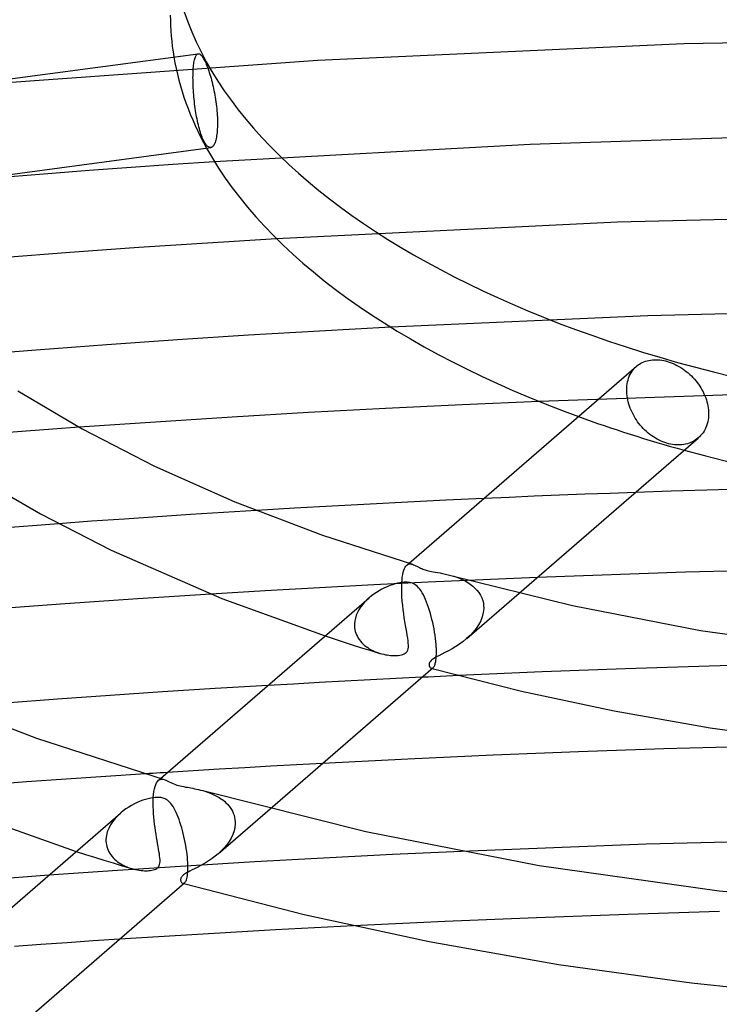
# Model space of a CAD drawing. Header units: millimetres. Extents: x -374 to 374, y -188 to 321.
# Tile 59 of 112: x -48 to -19, y 171 to 213. Entities that reach past the tile are written whole.
import ezdxf

# ---------------------------------------------------------------- set-up
doc = ezdxf.new("R2010")
doc.units = ezdxf.units.MM
doc.layers.add('HIDDEN', color=7, linetype='Continuous')
doc.layers.add('THICK', color=7, linetype='Continuous')

msp = doc.modelspace()

# ---------------------------------------------------------------- linework, layer by layer
at = {"layer": 'HIDDEN'}
for p, q in [((-4.755, 211.965), (-20.287, 211.651)), ((-20.287, 211.651), (-35.766, 210.946)), ((-40.979, 210.977), (-40.967, 211.024)), ((-40.967, 211.024), (-40.955, 211.065)), ((-40.955, 211.065), (-40.941, 211.102)), ((-40.941, 211.102), (-40.927, 211.135)), ((-40.927, 211.135), (-40.912, 211.162)), ((-40.912, 211.162), (-40.897, 211.186)), ((-40.897, 211.186), (-40.88, 211.205)), ((-40.88, 211.205), (-40.863, 211.22)), ((-40.863, 211.22), (-40.844, 211.23)), ((-40.844, 211.23), (-40.825, 211.236)), ((-35.766, 210.946), (-51.128, 209.856)), ((-41.033, 210.539), (-41.028, 210.612)), ((-41.028, 210.612), (-41.022, 210.682)), ((-41.022, 210.682), (-41.016, 210.749)), ((-41.016, 210.749), (-41.008, 210.812)), ((-41.008, 210.812), (-40.999, 210.871)), ((-40.999, 210.871), (-40.989, 210.926)), ((-40.989, 210.926), (-40.979, 210.977)), ((-41.041, 210.225), (-41.04, 210.305)), ((-41.04, 210.143), (-41.041, 210.225)), ((-41.04, 210.305), (-41.039, 210.385)), ((-41.039, 210.385), (-41.036, 210.463)), ((-41.036, 210.463), (-41.033, 210.539)), ((-41.039, 210.059), (-41.04, 210.143)), ((-41.036, 209.971), (-41.039, 210.059)), ((-41.033, 209.881), (-41.036, 209.971)), ((-41.029, 209.789), (-41.033, 209.881)), ((-41.023, 209.696), (-41.029, 209.789)), ((-41.017, 209.6), (-41.023, 209.696)), ((-41.009, 209.504), (-41.017, 209.6)), ((-41.001, 209.408), (-41.009, 209.504)), ((-40.991, 209.311), (-41.001, 209.408)), ((-40.981, 209.214), (-40.991, 209.311)), ((-40.97, 209.117), (-40.981, 209.214)), ((-40.958, 209.022), (-40.97, 209.117)), ((-40.945, 208.928), (-40.958, 209.022)), ((-40.931, 208.835), (-40.945, 208.928)), ((-40.917, 208.745), (-40.931, 208.835)), ((-40.902, 208.657), (-40.917, 208.745)), ((-40.886, 208.569), (-40.902, 208.657)), ((-40.869, 208.481), (-40.886, 208.569)), ((-40.852, 208.394), (-40.869, 208.481)), ((-40.833, 208.308), (-40.852, 208.394)), ((-40.813, 208.225), (-40.833, 208.308)), ((-40.793, 208.143), (-40.813, 208.225)), ((-40.772, 208.064), (-40.793, 208.143)), ((-40.75, 207.987), (-40.772, 208.064)), ((-40.728, 207.914), (-40.75, 207.987)), ((-40.705, 207.844), (-40.728, 207.914)), ((-40.681, 207.778), (-40.705, 207.844)), ((-40.658, 207.715), (-40.681, 207.778)), ((-40.634, 207.657), (-40.658, 207.715)), ((-13.415, 207.837), (-26.793, 207.398)), ((-40.61, 207.603), (-40.634, 207.657)), ((-40.586, 207.553), (-40.61, 207.603)), ((-40.562, 207.508), (-40.586, 207.553)), ((-40.538, 207.466), (-40.562, 207.508)), ((-40.513, 207.427), (-40.538, 207.466)), ((-40.488, 207.392), (-40.513, 207.427)), ((-40.462, 207.361), (-40.488, 207.392)), ((-40.437, 207.335), (-40.462, 207.361)), ((-40.412, 207.313), (-40.437, 207.335)), ((-40.386, 207.295), (-40.412, 207.313)), ((-40.361, 207.282), (-40.386, 207.295)), ((-40.336, 207.274), (-40.361, 207.282)), ((-40.312, 207.271), (-40.336, 207.274)), ((-40.288, 207.272), (-40.312, 207.271)), ((-26.793, 207.398), (-40.127, 206.668)), ((-8.655, 204.474), (-23.101, 204.111)), ((-23.101, 204.111), (-37.504, 203.416)), ((-10.92, 200.438), (-21.812, 200.154)), ((-21.812, 200.154), (-32.683, 199.68)), ((-22.564, 197.676), (-22.526, 197.747)), ((-22.526, 197.747), (-22.483, 197.814)), ((-22.483, 197.814), (-22.437, 197.877)), ((-22.437, 197.877), (-22.387, 197.936)), ((-22.387, 197.936), (-22.334, 197.99)), ((-22.334, 197.99), (-22.278, 198.04)), ((-22.7, 197.194), (-22.689, 197.279)), ((-22.689, 197.279), (-22.673, 197.363)), ((-22.673, 197.363), (-22.653, 197.445)), ((-22.653, 197.445), (-22.628, 197.525)), ((-22.628, 197.525), (-22.598, 197.602)), ((-22.598, 197.602), (-22.564, 197.676)), ((-22.708, 197.022), (-22.706, 197.108)), ((-22.706, 196.942), (-22.708, 197.022)), ((-22.706, 197.108), (-22.7, 197.194)), ((-22.701, 196.86), (-22.706, 196.942)), ((-22.692, 196.776), (-22.701, 196.86)), ((-17.628, 196.842), (-26.413, 196.542)), ((-22.679, 196.691), (-22.692, 196.776)), ((-22.662, 196.605), (-22.679, 196.691)), ((-22.642, 196.518), (-22.662, 196.605)), ((-22.617, 196.431), (-22.642, 196.518)), ((-22.589, 196.344), (-22.617, 196.431)), ((-22.557, 196.257), (-22.589, 196.344)), ((-22.522, 196.17), (-22.557, 196.257)), ((-22.483, 196.085), (-22.522, 196.17)), ((-22.441, 196.001), (-22.483, 196.085)), ((-22.396, 195.918), (-22.441, 196.001)), ((-22.348, 195.838), (-22.396, 195.918)), ((-22.297, 195.76), (-22.348, 195.838)), ((-22.245, 195.684), (-22.297, 195.76)), ((-22.19, 195.611), (-22.245, 195.684)), ((-22.133, 195.539), (-22.19, 195.611)), ((-48.088, 195.282), (-49.206, 195.196)), ((-46.969, 195.365), (-48.088, 195.282)), ((-45.849, 195.446), (-46.969, 195.365)), ((-22.072, 195.468), (-22.133, 195.539)), ((-22.008, 195.399), (-22.072, 195.468)), ((-21.942, 195.332), (-22.008, 195.399)), ((-21.872, 195.267), (-21.942, 195.332)), ((-21.801, 195.205), (-21.872, 195.267)), ((-21.727, 195.146), (-21.801, 195.205)), ((-21.651, 195.089), (-21.727, 195.146)), ((-21.574, 195.037), (-21.651, 195.089)), ((-21.495, 194.987), (-21.574, 195.037)), ((-21.416, 194.942), (-21.495, 194.987)), ((-21.335, 194.9), (-21.416, 194.942)), ((-21.255, 194.862), (-21.335, 194.9)), ((-21.174, 194.829), (-21.255, 194.862)), ((-21.094, 194.799), (-21.174, 194.829)), ((-21.015, 194.773), (-21.094, 194.799)), ((-20.936, 194.752), (-21.015, 194.773)), ((-20.071, 194.775), (-20.143, 194.752)), ((-20.001, 194.801), (-20.071, 194.775)), ((-19.934, 194.832), (-20.001, 194.801)), ((-19.87, 194.865), (-19.934, 194.832)), ((-19.809, 194.902), (-19.87, 194.865)), ((-19.751, 194.942), (-19.809, 194.902)), ((-19.696, 194.985), (-19.751, 194.942)), ((-20.856, 194.734), (-20.936, 194.752)), ((-20.775, 194.719), (-20.856, 194.734)), ((-20.693, 194.709), (-20.775, 194.719)), ((-20.612, 194.702), (-20.693, 194.709)), ((-20.531, 194.7), (-20.612, 194.702)), ((-20.451, 194.702), (-20.531, 194.7)), ((-20.372, 194.708), (-20.451, 194.702)), ((-20.294, 194.719), (-20.372, 194.708)), ((-20.217, 194.733), (-20.294, 194.719)), ((-20.143, 194.752), (-20.217, 194.733)), ((-22.342, 192.693), (-23.41, 192.655)), ((-27.68, 192.484), (-28.748, 192.437)), ((-26.613, 192.53), (-27.68, 192.484)), ((-25.545, 192.573), (-26.613, 192.53)), ((-24.477, 192.615), (-25.545, 192.573)), ((-23.41, 192.655), (-24.477, 192.615)), ((-38.355, 191.932), (-39.754, 191.846)), ((-45.334, 191.473), (-46.726, 191.372)), ((-43.941, 191.571), (-45.334, 191.473)), ((-42.547, 191.666), (-43.941, 191.571)), ((-41.151, 191.757), (-42.547, 191.666)), ((-39.754, 191.846), (-41.151, 191.757)), ((-32.154, 189.32), (-32.13, 189.403)), ((-32.13, 189.403), (-32.103, 189.474)), ((-32.103, 189.474), (-32.072, 189.533)), ((-32.072, 189.533), (-32.039, 189.581)), ((-32.039, 189.581), (-32.003, 189.618)), ((-32.003, 189.618), (-31.908, 189.7)), ((-32.003, 189.618), (-31.968, 189.643)), ((-31.968, 189.643), (-31.93, 189.66)), ((-31.93, 189.66), (-31.891, 189.67)), ((-31.891, 189.67), (-31.849, 189.672)), ((-31.849, 189.672), (-31.806, 189.667)), ((-31.806, 189.667), (-31.761, 189.656)), ((-32.214, 188.874), (-32.205, 189.002)), ((-32.205, 189.002), (-32.192, 189.119)), ((-32.192, 189.119), (-32.175, 189.226)), ((-32.175, 189.226), (-32.154, 189.32)), ((-28.794, 189.002), (-31.095, 188.897)), ((-30.137, 189.187), (-30.016, 189.151)), ((-30.016, 189.151), (-29.895, 189.11)), ((-29.895, 189.11), (-29.775, 189.064)), ((-29.775, 189.064), (-29.657, 189.012)), ((-29.657, 189.012), (-29.541, 188.954)), ((-29.541, 188.954), (-29.428, 188.889)), ((-26.492, 189.099), (-28.794, 189.002)), ((-37.988, 188.534), (-40.282, 188.397)), ((-35.692, 188.663), (-37.988, 188.534)), ((-33.394, 188.784), (-35.692, 188.663)), ((-31.095, 188.897), (-33.394, 188.784)), ((-32.219, 188.623), (-32.217, 188.787)), ((-32.215, 188.451), (-32.219, 188.623)), ((-32.217, 188.787), (-32.216, 188.802)), ((-32.216, 188.816), (-32.215, 188.831)), ((-32.216, 188.802), (-32.216, 188.816)), ((-32.215, 188.845), (-32.214, 188.86)), ((-32.215, 188.831), (-32.215, 188.845)), ((-32.214, 188.86), (-32.214, 188.874)), ((-29.428, 188.889), (-29.32, 188.818)), ((-29.32, 188.818), (-29.218, 188.739)), ((-29.218, 188.739), (-29.124, 188.654)), ((-29.124, 188.654), (-29.037, 188.562)), ((-29.037, 188.562), (-28.96, 188.463)), ((-33.694, 188.149), (-33.789, 188.052)), ((-33.592, 188.241), (-33.694, 188.149)), ((-32.206, 188.275), (-32.215, 188.451)), ((-32.193, 188.097), (-32.206, 188.275)), ((-29.472, 186.519), (-27.26, 188.434)), ((-28.96, 188.463), (-28.893, 188.357)), ((-28.893, 188.357), (-28.838, 188.245)), ((-28.838, 188.245), (-28.796, 188.127)), ((-28.796, 188.127), (-28.768, 188.003)), ((-34.027, 187.733), (-34.088, 187.619)), ((-33.956, 187.843), (-34.027, 187.733)), ((-33.876, 187.95), (-33.956, 187.843)), ((-33.789, 188.052), (-33.876, 187.95)), ((-32.177, 187.918), (-32.193, 188.097)), ((-32.157, 187.741), (-32.177, 187.918)), ((-32.134, 187.567), (-32.157, 187.741)), ((-28.753, 187.787), (-28.771, 187.613)), ((-28.768, 188.003), (-28.754, 187.875)), ((-28.754, 187.875), (-28.753, 187.861)), ((-28.753, 187.861), (-28.753, 187.846)), ((-28.753, 187.846), (-28.752, 187.831)), ((-28.752, 187.802), (-28.753, 187.787)), ((-28.752, 187.831), (-28.752, 187.817)), ((-28.752, 187.817), (-28.752, 187.802)), ((-34.176, 187.382), (-34.202, 187.262)), ((-34.138, 187.501), (-34.176, 187.382)), ((-34.088, 187.619), (-34.138, 187.501)), ((-32.11, 187.398), (-32.134, 187.567)), ((-32.084, 187.232), (-32.11, 187.398)), ((-28.814, 187.439), (-28.88, 187.269)), ((-28.771, 187.613), (-28.814, 187.439)), ((-34.215, 187.127), (-34.216, 187.113)), ((-34.216, 187.113), (-34.216, 187.099)), ((-34.216, 187.099), (-34.216, 187.084)), ((-34.216, 187.084), (-34.216, 187.07)), ((-34.216, 187.07), (-34.215, 187.056)), ((-34.202, 187.262), (-34.215, 187.141)), ((-34.215, 187.141), (-34.215, 187.127)), ((-34.215, 187.056), (-34.21, 186.976)), ((-34.21, 186.976), (-34.198, 186.897)), ((-34.198, 186.897), (-34.181, 186.819)), ((-32.057, 187.074), (-32.084, 187.232)), ((-32.031, 186.924), (-32.057, 187.074)), ((-32.007, 186.785), (-32.031, 186.924)), ((-29.074, 186.943), (-29.196, 186.792)), ((-28.968, 187.103), (-29.074, 186.943)), ((-28.88, 187.269), (-28.968, 187.103)), ((-35.457, 186.627), (-35.075, 186.501)), ((-35.075, 186.501), (-34.691, 186.377)), ((-34.181, 186.819), (-34.157, 186.743)), ((-34.157, 186.743), (-34.128, 186.67)), ((-34.128, 186.67), (-34.093, 186.599)), ((-34.093, 186.599), (-34.054, 186.531)), ((-34.054, 186.531), (-34.009, 186.465)), ((-34.009, 186.465), (-33.96, 186.402)), ((-31.984, 186.655), (-32.007, 186.785)), ((-31.965, 186.535), (-31.984, 186.655)), ((-31.949, 186.426), (-31.965, 186.535)), ((-29.477, 186.514), (-29.623, 186.396)), ((-29.331, 186.649), (-29.477, 186.514)), ((-29.196, 186.792), (-29.331, 186.649)), ((-34.691, 186.377), (-34.306, 186.254)), ((-34.306, 186.254), (-33.918, 186.132)), ((-33.96, 186.402), (-33.907, 186.342)), ((-33.918, 186.132), (-33.53, 186.012)), ((-33.907, 186.342), (-33.849, 186.285)), ((-33.849, 186.285), (-33.788, 186.231)), ((-33.788, 186.231), (-33.724, 186.181)), ((-33.724, 186.181), (-33.657, 186.133)), ((-33.657, 186.133), (-33.587, 186.089)), ((-33.587, 186.089), (-33.514, 186.047)), ((-33.514, 186.047), (-33.439, 186.009)), ((-31.965, 186.022), (-31.946, 186.081)), ((-31.939, 186.327), (-31.949, 186.426)), ((-31.946, 186.081), (-31.936, 186.154)), ((-31.933, 186.236), (-31.939, 186.327)), ((-31.936, 186.154), (-31.933, 186.236)), ((-30.088, 186.087), (-30.242, 186.002)), ((-29.931, 186.182), (-30.088, 186.087)), ((-29.774, 186.285), (-29.931, 186.182)), ((-29.623, 186.396), (-29.774, 186.285)), ((-33.53, 186.012), (-33.139, 185.893)), ((-33.439, 186.009), (-33.362, 185.974)), ((-33.362, 185.974), (-33.284, 185.942)), ((-33.284, 185.942), (-33.206, 185.914)), ((-33.206, 185.914), (-33.127, 185.89)), ((-33.127, 185.89), (-33.052, 185.869)), ((-33.052, 185.869), (-32.978, 185.851)), ((-32.978, 185.851), (-32.905, 185.836)), ((-32.905, 185.836), (-32.833, 185.824)), ((-32.833, 185.824), (-32.762, 185.814)), ((-32.762, 185.814), (-32.693, 185.807)), ((-32.693, 185.807), (-32.627, 185.802)), ((-32.627, 185.802), (-32.563, 185.799)), ((-32.563, 185.799), (-32.5, 185.799)), ((-32.5, 185.799), (-32.434, 185.801)), ((-32.434, 185.801), (-32.366, 185.807)), ((-32.366, 185.807), (-32.299, 185.816)), ((-32.299, 185.816), (-32.234, 185.829)), ((-32.234, 185.829), (-32.172, 185.847)), ((-32.172, 185.847), (-32.116, 185.87)), ((-32.116, 185.87), (-32.066, 185.899)), ((-32.066, 185.899), (-32.024, 185.934)), ((-32.024, 185.934), (-31.991, 185.974)), ((-31.991, 185.974), (-31.965, 186.022)), ((-30.95, 185.614), (-30.991, 185.576)), ((-30.9, 185.652), (-30.95, 185.614)), ((-30.838, 185.692), (-30.9, 185.652)), ((-30.756, 185.739), (-30.838, 185.692)), ((-30.65, 185.794), (-30.756, 185.739)), ((-30.526, 185.856), (-30.65, 185.794)), ((-30.389, 185.925), (-30.526, 185.856)), ((-30.242, 186.002), (-30.389, 185.925)), ((-31.061, 185.441), (-31.062, 185.416)), ((-31.062, 185.416), (-31.061, 185.394)), ((-31.055, 185.471), (-31.061, 185.441)), ((-31.061, 185.394), (-31.057, 185.374)), ((-31.057, 185.374), (-31.052, 185.355)), ((-31.042, 185.503), (-31.055, 185.471)), ((-31.052, 185.355), (-31.045, 185.338)), ((-31.045, 185.338), (-31.036, 185.321)), ((-31.021, 185.539), (-31.042, 185.503)), ((-31.036, 185.321), (-31.026, 185.306)), ((-31.026, 185.306), (-31.014, 185.293)), ((-30.991, 185.576), (-31.021, 185.539)), ((-31.014, 185.293), (-31.002, 185.282)), ((-31.002, 185.282), (-30.988, 185.274)), ((-30.988, 185.274), (-30.974, 185.268)), ((-30.974, 185.268), (-30.961, 185.265)), ((-30.971, 185.267), (-30.964, 185.265)), ((-30.964, 185.265), (-30.957, 185.263)), ((-30.961, 185.265), (-30.947, 185.264)), ((-30.957, 185.263), (-30.951, 185.261)), ((-30.951, 185.261), (-30.944, 185.26)), ((-30.947, 185.264), (-30.933, 185.267)), ((-30.944, 185.26), (-30.937, 185.258)), ((-30.937, 185.258), (-30.93, 185.256)), ((-30.933, 185.267), (-30.919, 185.271)), ((-30.919, 185.271), (-30.905, 185.279)), ((-30.905, 185.279), (-30.892, 185.289)), ((-22.753, 185.237), (-26.279, 185.105)), ((-19.226, 185.35), (-22.753, 185.237)), ((-15.696, 185.444), (-19.226, 185.35)), ((-32.45, 184.826), (-33.536, 184.771)), ((-31.364, 184.88), (-32.45, 184.826)), ((-26.279, 185.105), (-29.804, 184.953)), ((-36.79, 184.596), (-37.874, 184.534)), ((-35.706, 184.656), (-36.79, 184.596)), ((-34.621, 184.715), (-35.706, 184.656)), ((-33.536, 184.771), (-34.621, 184.715)), ((-38.846, 181.056), (-39.937, 180.992)), ((-37.754, 181.119), (-38.846, 181.056)), ((-36.661, 181.18), (-37.754, 181.119)), ((-35.569, 181.239), (-36.661, 181.18)), ((-44.729, 180.688), (-46.405, 180.573)), ((-43.05, 180.798), (-44.729, 180.688)), ((-41.028, 180.926), (-42.118, 180.858)), ((-39.937, 180.992), (-41.028, 180.926)), ((-48.079, 180.455), (-49.752, 180.332)), ((-46.405, 180.573), (-48.079, 180.455)), ((-42.671, 180.167), (-42.646, 180.269)), ((-42.646, 180.269), (-42.616, 180.355)), ((-42.616, 180.355), (-42.581, 180.426)), ((-42.581, 180.426), (-42.543, 180.483)), ((-42.543, 180.483), (-42.502, 180.526)), ((-42.506, 180.522), (-42.41, 180.606)), ((-42.502, 180.526), (-42.466, 180.55)), ((-42.466, 180.55), (-42.429, 180.567)), ((-42.429, 180.567), (-42.389, 180.575)), ((-42.389, 180.575), (-42.348, 180.577)), ((-42.348, 180.577), (-42.306, 180.572)), ((-42.306, 180.572), (-42.262, 180.562)), ((-42.718, 179.777), (-42.707, 179.921)), ((-42.707, 179.921), (-42.692, 180.051)), ((-42.692, 180.051), (-42.671, 180.167)), ((-40.629, 180.09), (-40.54, 180.064)), ((-40.54, 180.064), (-40.451, 180.035)), ((-40.451, 180.035), (-40.362, 180.003)), ((-40.362, 180.003), (-40.275, 179.969)), ((-40.275, 179.969), (-40.189, 179.931)), ((-40.189, 179.931), (-40.104, 179.891)), ((-40.104, 179.891), (-40.021, 179.847)), ((-40.021, 179.847), (-39.94, 179.8)), ((-39.94, 179.8), (-39.862, 179.749)), ((-42.723, 179.554), (-42.721, 179.69)), ((-42.721, 179.411), (-42.723, 179.554)), ((-42.721, 179.705), (-42.72, 179.719)), ((-42.721, 179.69), (-42.721, 179.705)), ((-42.715, 179.266), (-42.721, 179.411)), ((-42.72, 179.734), (-42.719, 179.748)), ((-42.72, 179.719), (-42.72, 179.734)), ((-42.719, 179.748), (-42.718, 179.763)), ((-42.718, 179.763), (-42.718, 179.777)), ((-39.862, 179.749), (-39.786, 179.695)), ((-39.786, 179.695), (-39.714, 179.638)), ((-39.714, 179.638), (-39.646, 179.577)), ((-39.646, 179.577), (-39.582, 179.512)), ((-39.582, 179.512), (-39.522, 179.443)), ((-39.522, 179.443), (-39.467, 179.372)), ((-39.467, 179.372), (-39.418, 179.296)), ((-44.22, 179.031), (-44.335, 178.907)), ((-44.094, 179.147), (-44.22, 179.031)), ((-42.706, 179.118), (-42.715, 179.266)), ((-42.694, 178.97), (-42.706, 179.118)), ((-42.68, 178.821), (-42.694, 178.97)), ((-39.974, 177.423), (-37.778, 179.325)), ((-39.418, 179.296), (-39.374, 179.217)), ((-39.374, 179.217), (-39.337, 179.134)), ((-39.337, 179.134), (-39.306, 179.049)), ((-39.306, 179.049), (-39.283, 178.961)), ((-39.283, 178.961), (-39.267, 178.871)), ((-44.529, 178.638), (-44.604, 178.494)), ((-44.439, 178.776), (-44.529, 178.638)), ((-44.335, 178.907), (-44.439, 178.776)), ((-42.663, 178.674), (-42.68, 178.821)), ((-42.645, 178.529), (-42.663, 178.674)), ((-39.271, 178.538), (-39.305, 178.386)), ((-39.257, 178.69), (-39.271, 178.538)), ((-39.267, 178.871), (-39.258, 178.778)), ((-39.258, 178.778), (-39.257, 178.764)), ((-39.257, 178.764), (-39.257, 178.749)), ((-39.257, 178.749), (-39.257, 178.734)), ((-39.257, 178.734), (-39.257, 178.72)), ((-39.257, 178.72), (-39.257, 178.705)), ((-39.257, 178.705), (-39.257, 178.69)), ((-44.7, 178.196), (-44.718, 178.045)), ((-44.662, 178.346), (-44.7, 178.196)), ((-44.604, 178.494), (-44.662, 178.346)), ((-42.625, 178.386), (-42.645, 178.529)), ((-42.604, 178.247), (-42.625, 178.386)), ((-42.582, 178.111), (-42.604, 178.247)), ((-39.358, 178.234), (-39.427, 178.085)), ((-39.305, 178.386), (-39.358, 178.234)), ((-44.719, 178.016), (-44.72, 178.002)), ((-44.72, 178.002), (-44.72, 177.988)), ((-44.72, 177.988), (-44.719, 177.974)), ((-44.718, 178.045), (-44.719, 178.03)), ((-44.719, 178.03), (-44.719, 178.016)), ((-44.719, 177.974), (-44.719, 177.96)), ((-44.719, 177.96), (-44.714, 177.88)), ((-44.714, 177.88), (-44.702, 177.801)), ((-44.702, 177.801), (-44.685, 177.724)), ((-44.685, 177.724), (-44.661, 177.649)), ((-42.559, 177.979), (-42.582, 178.111)), ((-42.537, 177.853), (-42.559, 177.979)), ((-42.516, 177.734), (-42.537, 177.853)), ((-42.496, 177.622), (-42.516, 177.734)), ((-39.612, 177.802), (-39.723, 177.669)), ((-39.513, 177.941), (-39.612, 177.802)), ((-39.427, 178.085), (-39.513, 177.941)), ((-45.972, 177.52), (-45.586, 177.397)), ((-45.586, 177.397), (-45.199, 177.275)), ((-44.661, 177.649), (-44.632, 177.576)), ((-44.632, 177.576), (-44.598, 177.504)), ((-44.598, 177.504), (-44.558, 177.436)), ((-44.558, 177.436), (-44.513, 177.37)), ((-44.513, 177.37), (-44.464, 177.307)), ((-44.464, 177.307), (-44.411, 177.247)), ((-42.478, 177.517), (-42.496, 177.622)), ((-42.463, 177.42), (-42.478, 177.517)), ((-42.45, 177.33), (-42.463, 177.42)), ((-42.441, 177.247), (-42.45, 177.33)), ((-40.098, 177.321), (-40.226, 177.225)), ((-39.974, 177.423), (-40.098, 177.321)), ((-39.844, 177.543), (-39.974, 177.423)), ((-39.723, 177.669), (-39.844, 177.543)), ((-32.608, 177.385), (-35.522, 177.236)), ((-29.69, 177.522), (-32.608, 177.385)), ((-45.199, 177.275), (-44.811, 177.154)), ((-44.811, 177.154), (-44.421, 177.034)), ((-44.421, 177.034), (-44.03, 176.915)), ((-44.411, 177.247), (-44.353, 177.19)), ((-44.353, 177.19), (-44.292, 177.136)), ((-44.292, 177.136), (-44.227, 177.086)), ((-41.338, 176.899), (-44.238, 176.712)), ((-44.227, 177.086), (-44.16, 177.038)), ((-44.16, 177.038), (-44.089, 176.993)), ((-44.089, 176.993), (-44.016, 176.952)), ((-44.03, 176.915), (-43.638, 176.798)), ((-44.016, 176.952), (-43.94, 176.914)), ((-43.94, 176.914), (-43.862, 176.879)), ((-43.862, 176.879), (-43.783, 176.847)), ((-42.529, 176.836), (-42.497, 176.873)), ((-42.497, 176.873), (-42.471, 176.917)), ((-42.471, 176.917), (-42.451, 176.969)), ((-42.451, 176.969), (-42.439, 177.03)), ((-42.435, 177.17), (-42.441, 177.247)), ((-42.439, 177.03), (-42.434, 177.097)), ((-42.434, 177.097), (-42.435, 177.17)), ((-38.433, 177.074), (-41.338, 176.899)), ((-40.738, 176.91), (-40.858, 176.848)), ((-40.614, 176.979), (-40.738, 176.91)), ((-40.486, 177.054), (-40.614, 176.979)), ((-40.357, 177.136), (-40.486, 177.054)), ((-40.226, 177.225), (-40.357, 177.136)), ((-35.522, 177.236), (-38.433, 177.074)), ((-44.238, 176.712), (-47.136, 176.512)), ((-43.783, 176.847), (-43.703, 176.818)), ((-43.703, 176.818), (-43.622, 176.793)), ((-43.622, 176.793), (-43.543, 176.772)), ((-43.543, 176.772), (-43.465, 176.753)), ((-43.465, 176.753), (-43.387, 176.738)), ((-43.387, 176.738), (-43.311, 176.726)), ((-43.311, 176.726), (-43.236, 176.717)), ((-43.236, 176.717), (-43.164, 176.71)), ((-43.164, 176.71), (-43.094, 176.706)), ((-43.094, 176.706), (-43.026, 176.705)), ((-43.026, 176.705), (-42.962, 176.706)), ((-42.962, 176.706), (-42.901, 176.71)), ((-42.901, 176.71), (-42.841, 176.716)), ((-42.841, 176.716), (-42.782, 176.725)), ((-42.782, 176.725), (-42.723, 176.738)), ((-42.723, 176.738), (-42.667, 176.755)), ((-42.667, 176.755), (-42.615, 176.777)), ((-42.615, 176.777), (-42.569, 176.804)), ((-42.569, 176.804), (-42.529, 176.836)), ((-41.495, 176.478), (-41.518, 176.451)), ((-41.469, 176.504), (-41.495, 176.478)), ((-41.439, 176.53), (-41.469, 176.504)), ((-41.403, 176.556), (-41.439, 176.53)), ((-41.363, 176.583), (-41.403, 176.556)), ((-41.312, 176.614), (-41.363, 176.583)), ((-41.248, 176.649), (-41.312, 176.614)), ((-41.169, 176.691), (-41.248, 176.649)), ((-41.074, 176.738), (-41.169, 176.691)), ((-40.97, 176.79), (-41.074, 176.738)), ((-40.858, 176.848), (-40.97, 176.79)), ((-41.558, 176.363), (-41.562, 176.333)), ((-41.562, 176.333), (-41.562, 176.304)), ((-41.562, 176.304), (-41.557, 176.277)), ((-41.549, 176.393), (-41.558, 176.363)), ((-41.557, 176.277), (-41.549, 176.251)), ((-41.536, 176.423), (-41.549, 176.393)), ((-41.549, 176.251), (-41.538, 176.229)), ((-41.538, 176.229), (-41.524, 176.209)), ((-41.518, 176.451), (-41.536, 176.423)), ((-41.524, 176.209), (-41.508, 176.193)), ((-41.508, 176.193), (-41.491, 176.18)), ((-41.491, 176.18), (-41.473, 176.173)), ((-41.473, 176.173), (-41.46, 176.17)), ((-41.472, 176.172), (-41.465, 176.171)), ((-41.465, 176.171), (-41.459, 176.169)), ((-41.46, 176.17), (-41.447, 176.17)), ((-41.459, 176.169), (-41.452, 176.167)), ((-41.452, 176.167), (-41.445, 176.165)), ((-41.447, 176.17), (-41.434, 176.172)), ((-41.445, 176.165), (-41.438, 176.163)), ((-41.438, 176.163), (-41.432, 176.161)), ((-41.434, 176.172), (-41.421, 176.177)), ((-41.421, 176.177), (-41.407, 176.184)), ((-41.407, 176.184), (-41.394, 176.194)), ((-22.66, 174.858), (-26.527, 174.72)), ((-18.792, 174.975), (-22.66, 174.858)), ((-30.392, 174.559), (-34.255, 174.377)), ((-26.527, 174.72), (-30.392, 174.559)), ((-47.473, 173.586), (-48.58, 173.508)), ((-46.365, 173.662), (-47.473, 173.586)), ((-45.257, 173.737), (-46.365, 173.662)), ((-44.147, 173.809), (-45.257, 173.737))]:
    msp.add_line(p, q, dxfattribs=at)
for start_param, end_param in [(0.084404, 0.270963), (0.940701, 1.066892)]:
    msp.add_ellipse((0, 212.869), major_axis=(-42, 0), ratio=0.5, start_param=start_param, end_param=end_param, dxfattribs=at)
at = {"layer": 'THICK'}
for p, q in [((-59.973, 208.671), (-40.822, 211.236)), ((-40.825, 211.236), (-40.805, 211.237)), ((-40.805, 211.237), (-40.784, 211.233)), ((-40.784, 211.233), (-40.763, 211.225)), ((-40.763, 211.225), (-40.741, 211.211)), ((-40.741, 211.211), (-40.718, 211.193)), ((-40.718, 211.193), (-40.695, 211.171)), ((-40.695, 211.171), (-40.672, 211.144)), ((-40.672, 211.144), (-40.648, 211.113)), ((-40.648, 211.113), (-40.624, 211.078)), ((-40.624, 211.078), (-40.6, 211.039)), ((-40.6, 211.039), (-40.576, 210.997)), ((-40.576, 210.997), (-40.552, 210.952)), ((-40.552, 210.952), (-40.527, 210.902)), ((-40.527, 210.902), (-40.502, 210.848)), ((-40.502, 210.848), (-40.477, 210.79)), ((-40.477, 210.79), (-40.452, 210.728)), ((-40.452, 210.728), (-40.426, 210.662)), ((-40.426, 210.662), (-40.401, 210.592)), ((-40.401, 210.592), (-40.376, 210.519)), ((-40.376, 210.519), (-40.351, 210.443)), ((-40.351, 210.443), (-40.326, 210.364)), ((-40.326, 210.364), (-40.302, 210.283)), ((-40.302, 210.283), (-40.279, 210.2)), ((-40.279, 210.2), (-40.256, 210.115)), ((-40.256, 210.115), (-40.234, 210.029)), ((-40.234, 210.029), (-40.213, 209.942)), ((-40.213, 209.942), (-40.192, 209.854)), ((-40.192, 209.854), (-40.173, 209.766)), ((-40.173, 209.766), (-40.155, 209.676)), ((-40.155, 209.676), (-40.137, 209.585)), ((-40.137, 209.585), (-40.12, 209.491)), ((-40.12, 209.491), (-40.103, 209.396)), ((-40.103, 209.396), (-40.088, 209.3)), ((-40.088, 209.3), (-40.074, 209.204)), ((-40.074, 209.204), (-40.061, 209.108)), ((-40.061, 209.108), (-40.049, 209.011)), ((-40.049, 209.011), (-40.039, 208.916)), ((-40.039, 208.916), (-40.03, 208.821)), ((-40.03, 208.821), (-40.022, 208.727)), ((-40.022, 208.727), (-40.016, 208.636)), ((-40.016, 208.636), (-40.011, 208.546)), ((-40.011, 208.546), (-40.008, 208.459)), ((-40.008, 208.132), (-40.012, 208.054)), ((-40.008, 208.459), (-40.006, 208.374)), ((-40.006, 208.212), (-40.008, 208.132)), ((-40.006, 208.374), (-40.005, 208.293)), ((-40.005, 208.293), (-40.006, 208.212)), ((-40.051, 207.704), (-40.063, 207.644)), ((-40.04, 207.767), (-40.051, 207.704)), ((-40.031, 207.834), (-40.04, 207.767)), ((-40.023, 207.905), (-40.031, 207.834)), ((-40.017, 207.978), (-40.023, 207.905)), ((-40.012, 208.054), (-40.017, 207.978)), ((-57.434, 204.975), (-40.291, 207.272)), ((-40.265, 207.278), (-40.288, 207.272)), ((-40.242, 207.289), (-40.265, 207.278)), ((-40.22, 207.305), (-40.242, 207.289)), ((-40.199, 207.325), (-40.22, 207.305)), ((-40.179, 207.349), (-40.199, 207.325)), ((-40.16, 207.377), (-40.179, 207.349)), ((-40.142, 207.41), (-40.16, 207.377)), ((-40.124, 207.448), (-40.142, 207.41)), ((-40.107, 207.49), (-40.124, 207.448)), ((-40.091, 207.537), (-40.107, 207.49)), ((-40.077, 207.588), (-40.091, 207.537)), ((-40.063, 207.644), (-40.077, 207.588)), ((-43.66, 206.425), (-45.423, 206.296)), ((-41.895, 206.549), (-43.66, 206.425)), ((-40.127, 206.668), (-41.895, 206.549)), ((-47.182, 206.161), (-48.939, 206.022)), ((-45.423, 206.296), (-47.182, 206.161)), ((-40.422, 203.235), (-43.334, 203.04)), ((-37.504, 203.416), (-40.422, 203.235)), ((-46.24, 202.832), (-49.139, 202.611)), ((-43.334, 203.04), (-46.24, 202.832)), ((-35.691, 199.515), (-38.695, 199.336)), ((-32.683, 199.68), (-35.691, 199.515)), ((-44.684, 198.935), (-47.668, 198.714)), ((-41.692, 199.143), (-44.684, 198.935)), ((-38.695, 199.336), (-41.692, 199.143)), ((-47.668, 198.714), (-50.644, 198.478)), ((-22.225, 198.081), (-22.169, 198.119)), ((-22.169, 198.119), (-22.11, 198.154)), ((-22.11, 198.154), (-22.048, 198.186)), ((-22.048, 198.186), (-21.983, 198.214)), ((-21.983, 198.214), (-21.916, 198.239)), ((-21.916, 198.239), (-21.845, 198.26)), ((-21.845, 198.26), (-21.773, 198.277)), ((-21.773, 198.277), (-21.698, 198.291)), ((-21.698, 198.291), (-21.622, 198.3)), ((-21.622, 198.3), (-21.544, 198.305)), ((-21.544, 198.305), (-21.465, 198.305)), ((-21.465, 198.305), (-21.385, 198.302)), ((-21.385, 198.302), (-21.305, 198.295)), ((-21.305, 198.295), (-21.224, 198.284)), ((-21.224, 198.284), (-21.144, 198.269)), ((-21.144, 198.269), (-21.064, 198.251)), ((-21.064, 198.251), (-20.985, 198.229)), ((-20.985, 198.229), (-20.906, 198.203)), ((-20.906, 198.203), (-20.825, 198.174)), ((-20.825, 198.174), (-20.744, 198.141)), ((-20.744, 198.141), (-20.663, 198.104)), ((-20.663, 198.104), (-20.582, 198.063)), ((-31.908, 189.7), (-22.296, 198.025)), ((-22.278, 198.04), (-22.225, 198.081)), ((-20.582, 198.063), (-20.501, 198.018)), ((-20.501, 198.018), (-20.421, 197.97)), ((-20.421, 197.97), (-20.342, 197.919)), ((-20.342, 197.919), (-20.265, 197.864)), ((-20.265, 197.864), (-20.189, 197.806)), ((-20.189, 197.806), (-20.115, 197.746)), ((-20.115, 197.746), (-20.044, 197.683)), ((-20.044, 197.683), (-19.975, 197.617)), ((-19.975, 197.617), (-19.909, 197.55)), ((-19.909, 197.55), (-19.846, 197.481)), ((-19.846, 197.481), (-19.787, 197.411)), ((-19.787, 197.411), (-19.73, 197.34)), ((-19.73, 197.34), (-19.675, 197.266)), ((-19.675, 197.266), (-19.623, 197.19)), ((-48.443, 196.987), (-45.726, 195.378)), ((-19.623, 197.19), (-19.573, 197.111)), ((-19.573, 197.111), (-19.526, 197.031)), ((-19.526, 197.031), (-19.481, 196.948)), ((-19.481, 196.948), (-19.441, 196.865)), ((-19.441, 196.865), (-19.403, 196.78)), ((-26.413, 196.542), (-29.662, 196.4)), ((-19.403, 196.78), (-19.37, 196.694)), ((-19.37, 196.694), (-19.34, 196.608)), ((-19.34, 196.608), (-19.314, 196.522)), ((-19.314, 196.522), (-19.293, 196.436)), ((-19.293, 196.436), (-19.275, 196.351)), ((-36.152, 196.067), (-39.39, 195.876)), ((-32.908, 196.242), (-36.152, 196.067)), ((-29.662, 196.4), (-32.908, 196.242)), ((-19.275, 196.351), (-19.261, 196.266)), ((-19.261, 196.266), (-19.252, 196.183)), ((-19.252, 196.183), (-19.246, 196.102)), ((-19.246, 196.102), (-19.244, 196.022)), ((-19.244, 196.022), (-19.246, 195.935)), ((-42.623, 195.669), (-45.849, 195.446)), ((-39.39, 195.876), (-42.623, 195.669)), ((-19.281, 195.679), (-19.303, 195.596)), ((-19.265, 195.763), (-19.281, 195.679)), ((-19.253, 195.849), (-19.265, 195.763)), ((-19.246, 195.935), (-19.253, 195.849)), ((-45.726, 195.378), (-42.667, 193.807)), ((-19.481, 195.22), (-19.529, 195.155)), ((-19.436, 195.288), (-19.481, 195.22)), ((-19.396, 195.361), (-19.436, 195.288)), ((-19.36, 195.436), (-19.396, 195.361)), ((-19.329, 195.515), (-19.36, 195.436)), ((-19.303, 195.596), (-19.329, 195.515)), ((-27.26, 188.434), (-19.677, 195.001)), ((-19.637, 195.037), (-19.696, 194.985)), ((-19.582, 195.094), (-19.637, 195.037)), ((-19.529, 195.155), (-19.582, 195.094)), ((-42.667, 193.807), (-39.276, 192.303)), ((-50.015, 193.251), (-47.493, 191.785)), ((-20.832, 192.744), (-22.342, 192.693)), ((-19.322, 192.792), (-20.832, 192.744)), ((-17.811, 192.836), (-19.322, 192.792)), ((-39.276, 192.303), (-35.573, 190.893)), ((-31.954, 192.285), (-33.556, 192.203)), ((-30.351, 192.363), (-31.954, 192.285)), ((-28.748, 192.437), (-30.351, 192.363)), ((-36.757, 192.026), (-38.355, 191.932)), ((-35.157, 192.116), (-36.757, 192.026)), ((-33.556, 192.203), (-35.157, 192.116)), ((-47.493, 191.785), (-44.501, 190.255)), ((-46.726, 191.372), (-49.606, 191.153)), ((-35.573, 190.893), (-31.762, 189.656)), ((-44.501, 190.255), (-39.817, 188.212)), ((-31.761, 189.656), (-31.717, 189.64)), ((-31.717, 189.64), (-31.671, 189.621)), ((-31.671, 189.621), (-31.623, 189.598)), ((-31.623, 189.598), (-31.574, 189.573)), ((-31.574, 189.573), (-31.524, 189.547)), ((-31.524, 189.547), (-31.471, 189.521)), ((-31.471, 189.521), (-31.42, 189.497)), ((-31.42, 189.497), (-31.37, 189.475)), ((-31.37, 189.475), (-31.322, 189.455)), ((-31.322, 189.455), (-31.277, 189.439)), ((-31.277, 189.439), (-31.232, 189.424)), ((-31.232, 189.424), (-31.185, 189.41)), ((-31.185, 189.41), (-31.136, 189.396)), ((-31.136, 189.396), (-31.084, 189.383)), ((-31.084, 189.383), (-31.029, 189.371)), ((-31.029, 189.371), (-30.966, 189.358)), ((-30.966, 189.358), (-30.891, 189.344)), ((-13.948, 189.485), (-20.225, 189.322)), ((-30.891, 189.344), (-30.804, 189.328)), ((-30.804, 189.328), (-30.704, 189.31)), ((-30.704, 189.31), (-30.599, 189.291)), ((-30.599, 189.291), (-30.488, 189.269)), ((-30.488, 189.269), (-30.374, 189.245)), ((-30.374, 189.245), (-30.257, 189.218)), ((-30.257, 189.218), (-30.137, 189.187)), ((-30.136, 189.187), (-25.003, 187.908)), ((-20.225, 189.322), (-26.492, 189.099)), ((-33.175, 188.537), (-33.285, 188.47)), ((-33.063, 188.6), (-33.175, 188.537)), ((-32.948, 188.657), (-33.063, 188.6)), ((-32.833, 188.709), (-32.948, 188.657)), ((-32.719, 188.754), (-32.833, 188.709)), ((-32.607, 188.794), (-32.719, 188.754)), ((-32.499, 188.827), (-32.607, 188.794)), ((-32.395, 188.854), (-32.499, 188.827)), ((-32.295, 188.874), (-32.395, 188.854)), ((-32.203, 188.888), (-32.295, 188.874)), ((-32.121, 188.896), (-32.203, 188.888)), ((-32.048, 188.899), (-32.121, 188.896)), ((-31.983, 188.897), (-32.048, 188.899)), ((-31.924, 188.892), (-31.983, 188.897)), ((-31.868, 188.883), (-31.924, 188.892)), ((-31.814, 188.87), (-31.868, 188.883)), ((-31.762, 188.853), (-31.814, 188.87)), ((-31.712, 188.831), (-31.762, 188.853)), ((-31.661, 188.803), (-31.712, 188.831)), ((-31.609, 188.767), (-31.661, 188.803)), ((-31.556, 188.722), (-31.609, 188.767)), ((-31.503, 188.667), (-31.556, 188.722)), ((-31.451, 188.603), (-31.503, 188.667)), ((-31.4, 188.532), (-31.451, 188.603)), ((-31.351, 188.453), (-31.4, 188.532)), ((-43.366, 188.199), (-46.445, 187.988)), ((-40.282, 188.397), (-43.366, 188.199)), ((-42.41, 180.606), (-33.597, 188.238)), ((-39.817, 188.212), (-35.457, 186.627)), ((-33.494, 188.322), (-33.592, 188.241)), ((-33.391, 188.398), (-33.494, 188.322)), ((-33.285, 188.47), (-33.391, 188.398)), ((-31.304, 188.366), (-31.351, 188.453)), ((-31.257, 188.272), (-31.304, 188.366)), ((-31.212, 188.17), (-31.257, 188.272)), ((-31.168, 188.062), (-31.212, 188.17)), ((-46.445, 187.988), (-49.516, 187.762)), ((-31.125, 187.948), (-31.168, 188.062)), ((-31.083, 187.83), (-31.125, 187.948)), ((-31.044, 187.708), (-31.083, 187.83)), ((-31.007, 187.583), (-31.044, 187.708)), ((-25.003, 187.908), (-19.589, 186.863)), ((-30.971, 187.455), (-31.007, 187.583)), ((-30.938, 187.325), (-30.971, 187.455)), ((-30.906, 187.192), (-30.938, 187.325)), ((-30.878, 187.059), (-30.906, 187.192)), ((-30.851, 186.924), (-30.878, 187.059)), ((-30.827, 186.789), (-30.851, 186.924)), ((-19.589, 186.863), (-13.956, 186.07)), ((-30.806, 186.655), (-30.827, 186.789)), ((-30.788, 186.521), (-30.806, 186.655)), ((-30.774, 186.391), (-30.788, 186.521)), ((-30.763, 186.264), (-30.774, 186.391)), ((-30.755, 186.142), (-30.763, 186.264)), ((-30.754, 186.128), (-30.755, 186.142)), ((-30.753, 186.113), (-30.754, 186.128)), ((-30.753, 186.099), (-30.753, 186.113)), ((-30.752, 186.085), (-30.753, 186.099)), ((-30.752, 186.07), (-30.752, 186.085)), ((-30.751, 186.056), (-30.752, 186.07)), ((-30.75, 185.98), (-30.751, 186.056)), ((-30.772, 185.602), (-30.765, 185.655)), ((-30.765, 185.655), (-30.759, 185.712)), ((-30.759, 185.712), (-30.755, 185.774)), ((-30.755, 185.774), (-30.751, 185.839)), ((-30.751, 185.839), (-30.75, 185.908)), ((-30.75, 185.908), (-30.75, 185.98)), ((-37.778, 179.325), (-30.891, 185.289)), ((-30.93, 185.256), (-27.154, 184.295)), ((-30.892, 185.289), (-30.877, 185.304)), ((-30.877, 185.304), (-30.863, 185.322)), ((-30.863, 185.322), (-30.849, 185.343)), ((-30.849, 185.343), (-30.836, 185.368)), ((-30.836, 185.368), (-30.823, 185.397)), ((-30.823, 185.397), (-30.811, 185.43)), ((-30.811, 185.43), (-30.8, 185.467)), ((-30.8, 185.467), (-30.79, 185.508)), ((-30.79, 185.508), (-30.78, 185.553)), ((-30.78, 185.553), (-30.772, 185.602)), ((-31.104, 184.892), (-31.364, 184.88)), ((-30.844, 184.904), (-31.104, 184.892)), ((-30.584, 184.917), (-30.844, 184.904)), ((-30.324, 184.929), (-30.584, 184.917)), ((-30.064, 184.941), (-30.324, 184.929)), ((-29.804, 184.953), (-30.064, 184.941)), ((-40.101, 184.4), (-42.326, 184.259)), ((-37.874, 184.534), (-40.101, 184.4)), ((-52.622, 184.196), (-47.652, 182.304)), ((-46.765, 183.954), (-48.98, 183.791)), ((-44.548, 184.11), (-46.765, 183.954)), ((-42.326, 184.259), (-44.548, 184.11)), ((-27.154, 184.295), (-23.232, 183.456)), ((-23.232, 183.456), (-19.186, 182.746)), ((-19.186, 182.746), (-15.02, 182.168)), ((-47.652, 182.304), (-42.262, 180.562)), ((-17.52, 181.954), (-21.134, 181.85)), ((-28.355, 181.583), (-31.963, 181.421)), ((-24.744, 181.726), (-28.355, 181.583)), ((-21.134, 181.85), (-24.744, 181.726)), ((-31.963, 181.421), (-35.569, 181.239)), ((-42.895, 180.808), (-43.05, 180.798)), ((-42.74, 180.818), (-42.895, 180.808)), ((-42.584, 180.828), (-42.74, 180.818)), ((-42.429, 180.838), (-42.584, 180.828)), ((-42.274, 180.848), (-42.429, 180.838)), ((-42.118, 180.858), (-42.274, 180.848)), ((-42.262, 180.562), (-42.21, 180.543)), ((-42.21, 180.543), (-42.156, 180.52)), ((-42.156, 180.52), (-42.1, 180.493)), ((-42.1, 180.493), (-42.041, 180.463)), ((-42.041, 180.463), (-41.98, 180.432)), ((-41.98, 180.432), (-41.915, 180.401)), ((-41.915, 180.401), (-41.851, 180.374)), ((-41.851, 180.374), (-41.787, 180.349)), ((-41.787, 180.349), (-41.723, 180.328)), ((-41.723, 180.328), (-41.656, 180.308)), ((-41.656, 180.308), (-41.585, 180.29)), ((-41.585, 180.29), (-41.51, 180.274)), ((-41.51, 180.274), (-41.432, 180.258)), ((-41.432, 180.258), (-41.355, 180.243)), ((-41.355, 180.243), (-41.279, 180.23)), ((-41.279, 180.23), (-41.205, 180.217)), ((-41.205, 180.217), (-41.13, 180.203)), ((-41.13, 180.203), (-41.052, 180.188)), ((-42.729, 179.791), (-42.829, 179.774)), ((-42.642, 179.801), (-42.729, 179.791)), ((-42.567, 179.805), (-42.642, 179.801)), ((-42.504, 179.805), (-42.567, 179.805)), ((-42.45, 179.802), (-42.504, 179.805)), ((-42.399, 179.795), (-42.45, 179.802)), ((-42.35, 179.786), (-42.399, 179.795)), ((-42.304, 179.774), (-42.35, 179.786)), ((-41.052, 180.188), (-40.971, 180.172)), ((-40.971, 180.172), (-40.888, 180.155)), ((-40.888, 180.155), (-40.803, 180.135)), ((-40.803, 180.135), (-40.717, 180.114)), ((-40.717, 180.114), (-40.629, 180.09)), ((-40.629, 180.09), (-33.73, 178.357)), ((-51.826, 179.581), (-45.972, 177.52)), ((-43.758, 179.394), (-43.873, 179.318)), ((-43.639, 179.464), (-43.758, 179.394)), ((-43.519, 179.528), (-43.639, 179.464)), ((-43.399, 179.586), (-43.519, 179.528)), ((-43.278, 179.638), (-43.399, 179.586)), ((-43.161, 179.682), (-43.278, 179.638)), ((-43.046, 179.72), (-43.161, 179.682)), ((-42.935, 179.75), (-43.046, 179.72)), ((-42.829, 179.774), (-42.935, 179.75)), ((-42.259, 179.758), (-42.304, 179.774)), ((-42.215, 179.739), (-42.259, 179.758)), ((-42.171, 179.715), (-42.215, 179.739)), ((-42.125, 179.685), (-42.171, 179.715)), ((-42.077, 179.647), (-42.125, 179.685)), ((-42.028, 179.601), (-42.077, 179.647)), ((-41.979, 179.546), (-42.028, 179.601)), ((-41.931, 179.483), (-41.979, 179.546)), ((-41.885, 179.414), (-41.931, 179.483)), ((-41.84, 179.338), (-41.885, 179.414)), ((-52.91, 171.512), (-44.099, 179.143)), ((-43.986, 179.235), (-44.094, 179.147)), ((-43.873, 179.318), (-43.986, 179.235)), ((-41.796, 179.255), (-41.84, 179.338)), ((-41.753, 179.166), (-41.796, 179.255)), ((-41.711, 179.071), (-41.753, 179.166)), ((-41.67, 178.97), (-41.711, 179.071)), ((-41.629, 178.863), (-41.67, 178.97)), ((-41.59, 178.751), (-41.629, 178.863)), ((-41.553, 178.637), (-41.59, 178.751)), ((-41.518, 178.519), (-41.553, 178.637)), ((-41.484, 178.4), (-41.518, 178.519)), ((-41.452, 178.278), (-41.484, 178.4)), ((-41.422, 178.154), (-41.452, 178.278)), ((-41.394, 178.028), (-41.422, 178.154)), ((-33.73, 178.357), (-26.411, 176.932)), ((-41.368, 177.902), (-41.394, 178.028)), ((-41.345, 177.775), (-41.368, 177.902)), ((-41.323, 177.648), (-41.345, 177.775)), ((-21.882, 177.824), (-29.69, 177.522)), ((-14.062, 178.034), (-21.882, 177.824)), ((-41.305, 177.522), (-41.323, 177.648)), ((-41.289, 177.398), (-41.305, 177.522)), ((-41.276, 177.277), (-41.289, 177.398)), ((-41.266, 177.16), (-41.276, 177.277)), ((-41.259, 177.046), (-41.266, 177.16)), ((-41.258, 177.031), (-41.259, 177.046)), ((-41.257, 177.017), (-41.258, 177.031)), ((-41.257, 177.002), (-41.257, 177.017)), ((-41.256, 176.988), (-41.257, 177.002)), ((-41.256, 176.974), (-41.256, 176.988)), ((-41.255, 176.96), (-41.256, 176.974)), ((-41.253, 176.852), (-41.255, 176.96)), ((-26.411, 176.932), (-18.795, 175.852)), ((-47.136, 176.512), (-49.887, 176.31)), ((-41.288, 176.432), (-41.276, 176.499)), ((-41.276, 176.499), (-41.267, 176.576)), ((-41.267, 176.576), (-41.259, 176.66)), ((-41.259, 176.66), (-41.255, 176.752)), ((-41.255, 176.752), (-41.253, 176.852)), ((-48.289, 170.223), (-41.394, 176.194)), ((-41.432, 176.161), (-36.345, 174.853)), ((-41.394, 176.194), (-41.374, 176.215)), ((-41.374, 176.215), (-41.354, 176.243)), ((-41.354, 176.243), (-41.336, 176.278)), ((-41.336, 176.278), (-41.318, 176.321)), ((-41.318, 176.321), (-41.303, 176.372)), ((-41.303, 176.372), (-41.288, 176.432)), ((-18.795, 175.852), (-10.966, 175.138)), ((-36.345, 174.853), (-31.055, 173.711)), ((-34.255, 174.377), (-35.906, 174.292)), ((-40.855, 174.014), (-42.502, 173.914)), ((-39.206, 174.111), (-40.855, 174.014)), ((-37.557, 174.203), (-39.206, 174.111)), ((-35.906, 174.292), (-37.557, 174.203)), ((-42.502, 173.914), (-44.147, 173.809)), ((-31.055, 173.711), (-25.591, 172.746)), ((-25.591, 172.746), (-19.971, 171.964)), ((-19.971, 171.964), (-14.167, 171.369))]:
    msp.add_line(p, q, dxfattribs=at)
for centre, major_axis, start_param, end_param in [((0, 216.506), (42, 0), -3.141581, -0.523599), ((0, 212.869), (-42, 0), 0.000012, 0.084404), ((0, 212.869), (-42, 0), 0.270963, 0.940701), ((0, 212.869), (-42, 0), 1.066892, 1.802821)]:
    msp.add_ellipse(centre, major_axis=major_axis, ratio=0.5, start_param=start_param, end_param=end_param, dxfattribs=at)

doc.saveas('drawing.dxf')
